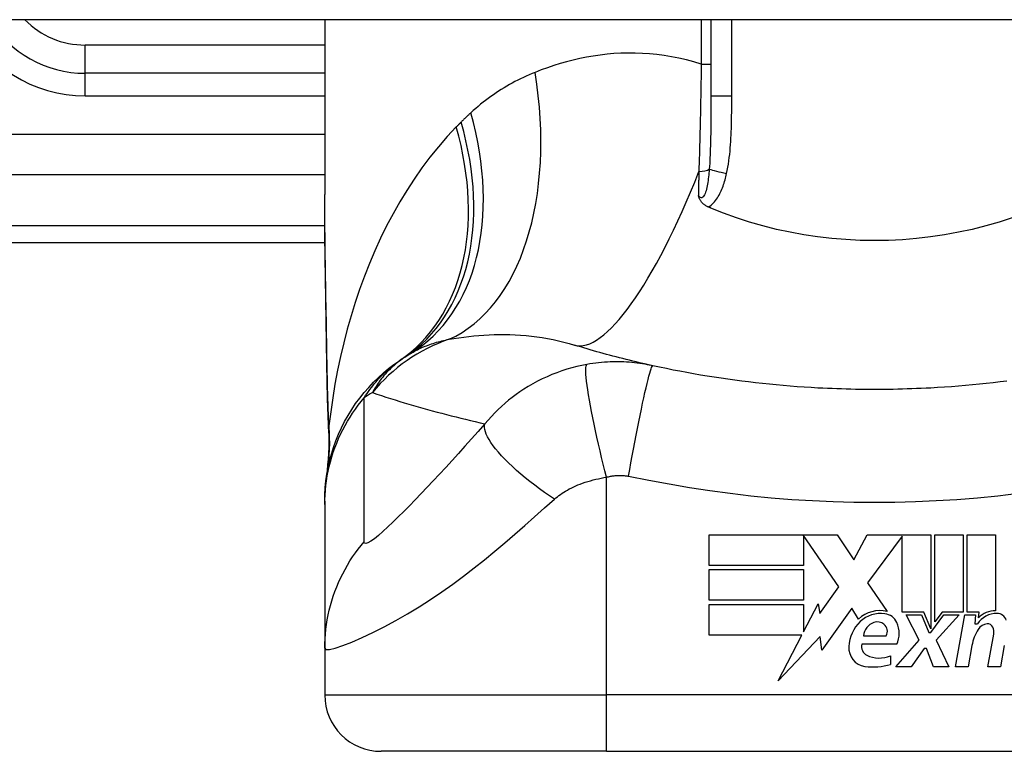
# Model space of a CAD drawing. Header units: inches. Extents: x 20 to 683, y 61 to 320.
# Tile 231 of 256: x 159.304 to 159.992, y 318.877 to 319.388. Entities that reach past the tile are written whole.
import ezdxf

# ---------------------------------------------------------------- set-up
doc = ezdxf.new("R2010")
doc.units = ezdxf.units.IN
doc.header["$MEASUREMENT"] = 0
doc.layers.add('Visible Edges(ANSI)', color=7, linetype='Continuous', lineweight=25)
doc.layers.add('Visible Tangent Edges(ANSI)', color=7, linetype='Continuous', lineweight=25)

msp = doc.modelspace()

# ---------------------------------------------------------------- linework, layer by layer
at = {"layer": 'Visible Edges(ANSI)'}
for p, q in [((164.05184, 319.38786), (92.44684, 319.38786)), ((159.51698, 319.38786), (159.51698, 319.26591)), ((159.78667, 319.38786), (159.78667, 319.33447)), ((159.51698, 319.35045), (159.34966, 319.35045)), ((159.15281, 319.23234), (159.51717, 319.23234)), ((159.51698, 319.05173), (159.51698, 319.04931)), ((159.51698, 319.04931), (159.51698, 318.94889)), ((159.78557, 319.02808), (159.87477, 319.02808)), ((159.78557, 319.00668), (159.78557, 319.02808)), ((159.85137, 319.02767), (159.85137, 319.00668)), ((159.87597, 318.99188), (159.85137, 319.02767)), ((159.87477, 319.02808), (159.88651, 319.01067)), ((159.88651, 319.01067), (159.89577, 319.02808)), ((159.89577, 319.02808), (159.94037, 319.02808)), ((159.92037, 319.02725), (159.89597, 318.99458)), ((159.92037, 318.97418), (159.92037, 319.02725)), ((159.94037, 319.02808), (159.94037, 318.9624)), ((159.94317, 318.96728), (159.94317, 319.02808)), ((159.94317, 319.02808), (159.96297, 319.02808)), ((159.96297, 319.02808), (159.96297, 318.97418)), ((159.96577, 318.97418), (159.96577, 319.02808)), ((159.96577, 319.02808), (159.98557, 319.02808)), ((159.98557, 319.02808), (159.98557, 318.97508)), ((159.85137, 319.00668), (159.78557, 319.00668)), ((159.78557, 318.98248), (159.78557, 319.00388)), ((159.78557, 319.00388), (159.85137, 319.00388)), ((159.85137, 319.00388), (159.85137, 318.98248)), ((159.86287, 318.97318), (159.87597, 318.99188)), ((159.89597, 318.99458), (159.90977, 318.97468)), ((159.85137, 318.98248), (159.78557, 318.98248)), ((159.78557, 318.97948), (159.85137, 318.97948)), ((159.78557, 318.95808), (159.78557, 318.97948)), ((159.85137, 318.96029), (159.86157, 318.97988)), ((159.85137, 318.97948), (159.85137, 318.96029)), ((159.86157, 318.97988), (159.86287, 318.97318)), ((159.88517, 318.97698), (159.86422, 318.94762)), ((159.88979, 318.96928), (159.88517, 318.97698)), ((159.93537, 318.97418), (159.92037, 318.97418)), ((159.93217, 318.95448), (159.92297, 318.97228)), ((159.92297, 318.97228), (159.93377, 318.97228)), ((159.93377, 318.97228), (159.93897, 318.96003)), ((159.94037, 318.9624), (159.93537, 318.97418)), ((159.94037, 318.96003), (159.94927, 318.97228)), ((159.94818, 318.97418), (159.94317, 318.96728)), ((159.96017, 318.97228), (159.94397, 318.9546)), ((159.96297, 318.97418), (159.94818, 318.97418)), ((159.94927, 318.97228), (159.96017, 318.97228)), ((159.95757, 318.93588), (159.96399, 318.97228)), ((159.96399, 318.97228), (159.97157, 318.97228)), ((159.97397, 318.97418), (159.96577, 318.97418)), ((159.97157, 318.97228), (159.97101, 318.96588)), ((159.97361, 318.97008), (159.97397, 318.97418)), ((159.97101, 318.96588), (159.97294, 318.96588)), ((159.85022, 318.95808), (159.78557, 318.95808)), ((159.83367, 318.92628), (159.85022, 318.95808)), ((159.86289, 318.95708), (159.83367, 318.92628)), ((159.86422, 318.94762), (159.86289, 318.95708)), ((159.89317, 318.95768), (159.90917, 318.95768)), ((159.93897, 318.96003), (159.94037, 318.96003)), ((159.98017, 318.93588), (159.98422, 318.95888)), ((159.91657, 318.95168), (159.89217, 318.95168)), ((159.91577, 318.93588), (159.93217, 318.95448)), ((159.94397, 318.9546), (159.95297, 318.93588)), ((159.96901, 318.95088), (159.96637, 318.93588)), ((159.99161, 318.95088), (159.98897, 318.93588)), ((159.51698, 318.94889), (159.51698, 318.91635)), ((159.91217, 318.94368), (159.91217, 318.93768)), ((159.93557, 318.94888), (159.92657, 318.93588)), ((159.93717, 318.94888), (159.93557, 318.94888)), ((159.94217, 318.93588), (159.93717, 318.94888)), ((159.92657, 318.93588), (159.91577, 318.93588)), ((159.95297, 318.93588), (159.94217, 318.93588)), ((159.96637, 318.93588), (159.95757, 318.93588)), ((159.98897, 318.93588), (159.98017, 318.93588)), ((159.71383, 318.87698), (159.55635, 318.87698)), ((159.71383, 318.87698), (160.08785, 318.87698))]:
    msp.add_line(p, q, dxfattribs=at)
at = {"layer": 'Visible Edges(ANSI)', "flags": 128}
for points in [[(159.51844, 319.14734), (159.51796, 319.17751), (159.51749, 319.2074), (159.51713, 319.2369), (159.51698, 319.26591)], [(159.78488, 319.25707), (159.78441, 319.25728), (159.78396, 319.2575), (159.78352, 319.25774), (159.78308, 319.25799), (159.78267, 319.25826), (159.78226, 319.25855), (159.78186, 319.25885), (159.78149, 319.25916), (159.78112, 319.25949), (159.78077, 319.25983), (159.78044, 319.26019), (159.78014, 319.26054), (159.77986, 319.26091), (159.7796, 319.26127), (159.77936, 319.26164), (159.77915, 319.26201), (159.77894, 319.26238), (159.77876, 319.26276), (159.77859, 319.26313), (159.77843, 319.26351), (159.77829, 319.26388), (159.77816, 319.26426), (159.77803, 319.26464), (159.77791, 319.26502)], [(159.78667, 319.25631), (159.78659, 319.25634), (159.78652, 319.25637), (159.78644, 319.2564), (159.78637, 319.25643), (159.7863, 319.25647), (159.78622, 319.2565), (159.78615, 319.25653), (159.78607, 319.25656), (159.786, 319.25659), (159.78592, 319.25662), (159.78585, 319.25666), (159.78577, 319.25669), (159.7857, 319.25672), (159.78562, 319.25675), (159.78555, 319.25678), (159.78547, 319.25681), (159.7854, 319.25685), (159.78533, 319.25688), (159.78525, 319.25691), (159.78518, 319.25694), (159.7851, 319.25697), (159.78503, 319.25701), (159.78495, 319.25704), (159.78488, 319.25707)], [(159.99709, 319.24947), (159.98791, 319.2465), (159.9786, 319.24382), (159.96916, 319.24145), (159.9596, 319.23938), (159.94992, 319.23762), (159.94016, 319.23618), (159.93035, 319.23505), (159.9205, 319.23425), (159.91063, 319.23377), (159.90073, 319.23361), (159.89083, 319.23378), (159.88092, 319.23427), (159.87104, 319.23508), (159.86125, 319.23621), (159.85154, 319.23765), (159.84193, 319.2394), (159.83242, 319.24147), (159.82302, 319.24383), (159.81374, 319.2465), (159.80458, 319.24947), (159.79555, 319.25274), (159.78667, 319.25631)], [(159.7461, 319.14621), (159.74374, 319.14673), (159.74139, 319.14726), (159.73904, 319.1478), (159.73671, 319.14834), (159.73437, 319.14889), (159.73205, 319.14945), (159.72973, 319.15001), (159.72742, 319.15059), (159.72511, 319.15116), (159.72282, 319.15175), (159.72052, 319.15234), (159.71824, 319.15294), (159.71596, 319.15355), (159.71369, 319.15416), (159.71142, 319.15478), (159.70917, 319.15541), (159.70692, 319.15604), (159.70467, 319.15669), (159.70243, 319.15733), (159.7002, 319.15799), (159.69798, 319.15865), (159.69576, 319.15931), (159.69355, 319.15999), (159.69134, 319.16067)], [(159.51698, 319.05173), (159.51708, 319.05638), (159.51735, 319.06106), (159.51782, 319.06576), (159.51848, 319.07048), (159.51934, 319.07519), (159.52039, 319.0799), (159.52164, 319.08458), (159.52309, 319.08923), (159.52474, 319.09383), (159.52658, 319.09837), (159.52861, 319.10284), (159.53083, 319.10722), (159.53322, 319.1115), (159.53579, 319.11568), (159.53853, 319.11974), (159.54143, 319.12368), (159.54447, 319.12748), (159.54765, 319.13113), (159.55097, 319.13464), (159.5544, 319.13798), (159.55795, 319.14117), (159.56159, 319.14418), (159.56531, 319.14702), (159.56911, 319.14969)], [(159.51979, 319.09923), (159.51895, 319.12303), (159.51844, 319.14734)], [(159.86148, 319.13067), (159.85662, 319.13095), (159.85176, 319.13126), (159.84691, 319.1316), (159.84205, 319.13197), (159.8372, 319.13237), (159.83236, 319.13281), (159.82751, 319.13328), (159.82268, 319.13378), (159.81784, 319.13431), (159.81301, 319.13488), (159.80819, 319.13548), (159.80337, 319.13611), (159.79856, 319.13677), (159.79375, 319.13747), (159.78895, 319.13819), (159.78416, 319.13896), (159.77937, 319.13975), (159.77459, 319.14057), (159.76982, 319.14143), (159.76506, 319.14232), (159.7603, 319.14324), (159.75556, 319.1442), (159.75082, 319.14519), (159.7461, 319.14621)], [(159.9402, 319.13067), (159.93692, 319.13051), (159.93365, 319.13035), (159.93037, 319.13021), (159.92709, 319.13009), (159.92381, 319.12998), (159.92053, 319.12989), (159.91725, 319.12981), (159.91397, 319.12974), (159.91069, 319.12969), (159.90741, 319.12965), (159.90412, 319.12963), (159.90084, 319.12962), (159.89756, 319.12963), (159.89428, 319.12965), (159.891, 319.12969), (159.88772, 319.12974), (159.88443, 319.12981), (159.88115, 319.12989), (159.87787, 319.12998), (159.87459, 319.13009), (159.87132, 319.13021), (159.86804, 319.13035), (159.86476, 319.13051), (159.86148, 319.13067)], [(159.99349, 319.13548), (159.98867, 319.13488), (159.98384, 319.13431), (159.97901, 319.13378), (159.97417, 319.13328), (159.96933, 319.13281), (159.96448, 319.13237), (159.95963, 319.13197), (159.95478, 319.1316), (159.94992, 319.13126), (159.94506, 319.13095), (159.9402, 319.13067)], [(159.51979, 319.09923), (159.51974, 319.08406), (159.51824, 319.06894)]]:
    msp.add_lwpolyline(points, dxfattribs=at)
at = {"layer": 'Visible Edges(ANSI)'}
for centre, radius, start, end in [((159.34966, 319.42919), 0.07874, 211.66151, 270), ((159.90084, 318.65718), 0.59381, 123.52082, 123.96213), ((159.63814, 319.05377), 0.11811, 121.30007, 123.52082), ((159.90485, 318.95324), 0.022, 77.07905, 133.17854), ((159.90485, 318.95324), 0.01992, 80.40854, 134.16843), ((159.9073, 318.96278), 0.01013, 23.84447, 85.08017), ((159.98642, 318.95726), 0.016, 89.47765, 147.41137), ((159.98523, 318.95909), 0.016, 88.79525, 136.5849), ((159.98651, 318.96651), 0.00676, 16.9928, 89.47765), ((159.90946, 318.94849), 0.02654, 134.16843, 176.56465), ((159.90428, 318.95632), 0.0112, 109.37968, 172.99755), ((159.90299, 318.96), 0.0073, 51.16516, 109.37968), ((159.90358, 318.96072), 0.00637, 331.45471, 51.16516), ((159.89937, 318.95928), 0.0188, 336.15553, 23.84447), ((159.98046, 318.95761), 0.0084, 96.03001, 147.59924), ((159.98, 318.96198), 0.004, 23.55712, 96.03001), ((159.99954, 318.9455), 0.031, 147.59924, 170), ((159.97615, 318.96031), 0.0082, 350, 23.55712), ((159.8961, 318.94929), 0.01315, 176.56465, 261.56052), ((159.89831, 318.94987), 0.0064, 163.52609, 244.67838), ((159.90432, 318.96258), 0.02046, 244.67838, 292.56091), ((159.90011, 318.97632), 0.04048, 261.56052, 287.33425), ((159.55635, 318.91635), 0.03937, 180, 270)]:
    msp.add_arc(centre, radius, start, end, dxfattribs=at)
at = {"layer": 'Visible Tangent Edges(ANSI)'}
for p, q in [((159.77993, 319.38786), (159.77993, 319.35691)), ((159.80125, 319.33447), (159.80125, 319.38786)), ((159.34966, 319.35045), (159.34966, 319.37014)), ((159.51698, 319.37014), (159.34966, 319.37014)), ((159.77993, 319.35691), (159.78667, 319.35691)), ((159.34966, 319.3347), (159.34966, 319.35045)), ((159.34966, 319.3347), (159.51698, 319.3347)), ((159.80125, 319.33447), (159.78667, 319.33447)), ((159.51698, 319.3077), (158.92689, 319.3077)), ((158.97292, 319.27987), (159.51698, 319.27987)), ((159.51707, 319.24387), (159.15281, 319.24387)), ((159.71383, 318.91635), (159.71383, 319.06843)), ((159.51698, 318.91635), (159.71383, 318.91635)), ((160.08785, 318.91635), (159.71383, 318.91635)), ((159.71383, 318.87698), (159.71383, 318.91635))]:
    msp.add_line(p, q, dxfattribs=at)
at = {"layer": 'Visible Tangent Edges(ANSI)', "flags": 128}
for points in [[(159.77993, 319.35691), (159.77474, 319.35846), (159.76956, 319.35982), (159.76438, 319.36101), (159.75921, 319.36202), (159.75407, 319.36286), (159.74895, 319.36352), (159.74386, 319.36401), (159.73881, 319.36435), (159.73379, 319.36452), (159.72881, 319.36454), (159.72387, 319.36441), (159.71897, 319.36414), (159.71411, 319.36372), (159.70929, 319.36317), (159.70452, 319.36249), (159.69979, 319.36168), (159.69511, 319.36074), (159.69047, 319.35969), (159.68589, 319.35852), (159.68136, 319.35724), (159.67689, 319.35585), (159.67247, 319.35436), (159.66812, 319.35278), (159.66383, 319.3511)], [(159.77993, 319.35691), (159.77988, 319.3537), (159.77984, 319.35049), (159.77979, 319.34729), (159.77974, 319.34408), (159.77969, 319.34088), (159.77963, 319.33768), (159.77958, 319.33449), (159.77952, 319.33131), (159.77946, 319.32813), (159.7794, 319.32496), (159.77933, 319.3218), (159.77926, 319.31865), (159.77919, 319.31551), (159.77912, 319.31239), (159.77904, 319.30927), (159.77897, 319.30616), (159.77888, 319.30306), (159.7788, 319.29998), (159.77872, 319.29691), (159.77863, 319.29385), (159.77854, 319.2908), (159.77845, 319.28777), (159.77835, 319.28476), (159.77825, 319.28176)], [(159.66383, 319.3511), (159.66179, 319.35026), (159.65976, 319.34939), (159.65775, 319.34849), (159.65575, 319.34756), (159.65377, 319.3466), (159.6518, 319.34562), (159.64984, 319.34461), (159.6479, 319.34357), (159.64598, 319.3425), (159.64407, 319.3414), (159.64218, 319.34027), (159.6403, 319.33912), (159.63844, 319.33793), (159.63659, 319.33671), (159.63476, 319.33547), (159.63294, 319.33419), (159.63115, 319.33289), (159.62936, 319.33155), (159.6276, 319.33018), (159.62585, 319.32878), (159.62412, 319.32736), (159.62241, 319.3259), (159.62071, 319.32441), (159.61903, 319.32289)], [(159.78667, 319.33447), (159.78667, 319.33223), (159.78667, 319.33), (159.78666, 319.32778), (159.78666, 319.32556), (159.78665, 319.32335), (159.78665, 319.32115), (159.78663, 319.31896), (159.78662, 319.31678), (159.7866, 319.31461), (159.78658, 319.31244), (159.78656, 319.31029), (159.78653, 319.30815), (159.78649, 319.30602), (159.78645, 319.3039), (159.7864, 319.3018), (159.78635, 319.2997), (159.78628, 319.29762), (159.78621, 319.29556), (159.78613, 319.29351), (159.78604, 319.29147), (159.78594, 319.28946), (159.78582, 319.28747), (159.78569, 319.28549), (159.78555, 319.28354)], [(159.79769, 319.2804), (159.79815, 319.28262), (159.79856, 319.28484), (159.79893, 319.28707), (159.79926, 319.28931), (159.79955, 319.29156), (159.7998, 319.29381), (159.80003, 319.29606), (159.80023, 319.29832), (159.8004, 319.30057), (159.80055, 319.30283), (159.80069, 319.30509), (159.8008, 319.30735), (159.80089, 319.30961), (159.80097, 319.31187), (159.80104, 319.31413), (159.80109, 319.31638), (159.80114, 319.31864), (159.80117, 319.3209), (159.8012, 319.32316), (159.80122, 319.32542), (159.80123, 319.32769), (159.80124, 319.32995), (159.80125, 319.33221), (159.80125, 319.33447)], [(159.61903, 319.32289), (159.61874, 319.32262), (159.61845, 319.32236), (159.61817, 319.32209), (159.61788, 319.32182), (159.61759, 319.32155), (159.6173, 319.32128), (159.61702, 319.32101), (159.61673, 319.32074), (159.61645, 319.32047), (159.61616, 319.3202), (159.61588, 319.31993), (159.61559, 319.31966), (159.61531, 319.31938), (159.61503, 319.31911), (159.61474, 319.31884), (159.61446, 319.31856), (159.61418, 319.31829), (159.6139, 319.31801), (159.61362, 319.31774), (159.61334, 319.31746), (159.61306, 319.31718), (159.61278, 319.3169), (159.6125, 319.31663), (159.61222, 319.31635)], [(159.61222, 319.31635), (159.61208, 319.31621), (159.61194, 319.31606), (159.6118, 319.31592), (159.61166, 319.31578), (159.61152, 319.31564), (159.61138, 319.3155), (159.61124, 319.31536), (159.6111, 319.31522), (159.61096, 319.31508), (159.61082, 319.31494), (159.61068, 319.3148), (159.61054, 319.31466), (159.6104, 319.31451), (159.61026, 319.31437), (159.61012, 319.31423), (159.60998, 319.31409), (159.60984, 319.31395), (159.6097, 319.31381), (159.60956, 319.31367), (159.60943, 319.31353), (159.60929, 319.31339), (159.60915, 319.31325), (159.60901, 319.3131), (159.60887, 319.31296)], [(159.60887, 319.31296), (159.60249, 319.30619), (159.59635, 319.29916), (159.59046, 319.29187), (159.58481, 319.28434), (159.57941, 319.27661), (159.57424, 319.26867), (159.56933, 319.26056), (159.56465, 319.25229), (159.5602, 319.24386), (159.55598, 319.23527), (159.55199, 319.22654), (159.54822, 319.21767), (159.54467, 319.20867), (159.54134, 319.19957), (159.53823, 319.19035), (159.53534, 319.18104), (159.53266, 319.17165), (159.5302, 319.16218), (159.52796, 319.15264), (159.52593, 319.14305), (159.52411, 319.13341), (159.5225, 319.12373), (159.5211, 319.11402), (159.5199, 319.1043)], [(159.78555, 319.28354), (159.78543, 319.28216), (159.78531, 319.28079), (159.78517, 319.27943), (159.78502, 319.27808), (159.78486, 319.27676), (159.78468, 319.27546), (159.78449, 319.27418), (159.78429, 319.27294), (159.78407, 319.27174), (159.78382, 319.27057), (159.78356, 319.26945), (159.78327, 319.26838), (159.78295, 319.26737), (159.78261, 319.26643), (159.78223, 319.26558), (159.78182, 319.26485), (159.78137, 319.26426), (159.7809, 319.26382), (159.78041, 319.26356), (159.7799, 319.26349), (159.77939, 319.26362), (159.77888, 319.26394), (159.77838, 319.26441), (159.77791, 319.26502)], [(159.77825, 319.28176), (159.77824, 319.28106), (159.77822, 319.28035), (159.77821, 319.27965), (159.77819, 319.27895), (159.77818, 319.27824), (159.77817, 319.27754), (159.77815, 319.27684), (159.77814, 319.27614), (159.77812, 319.27544), (159.77811, 319.27474), (159.77809, 319.27404), (159.77808, 319.27334), (159.77807, 319.27264), (159.77805, 319.27194), (159.77804, 319.27125), (159.77802, 319.27055), (159.77801, 319.26986), (159.778, 319.26916), (159.77798, 319.26847), (159.77797, 319.26778), (159.77795, 319.26709), (159.77794, 319.2664), (159.77792, 319.26571), (159.77791, 319.26502)], [(159.78488, 319.25707), (159.78585, 319.25767), (159.78676, 319.25834), (159.78763, 319.25908), (159.78845, 319.25987), (159.78922, 319.26072), (159.78995, 319.2616), (159.79063, 319.26251), (159.79127, 319.26345), (159.79187, 319.26441), (159.79243, 319.26539), (159.79296, 319.26639), (159.79346, 319.26741), (159.79394, 319.26844), (159.79439, 319.26949), (159.79481, 319.27055), (159.79521, 319.27162), (159.79558, 319.2727), (159.79594, 319.27379), (159.79628, 319.27488), (159.7966, 319.27598), (159.7969, 319.27709), (159.79718, 319.27819), (159.79744, 319.2793), (159.79769, 319.2804)], [(159.51861, 319.14792), (159.51852, 319.15295), (159.51844, 319.15798), (159.51835, 319.16299), (159.51826, 319.168), (159.51817, 319.173), (159.51808, 319.17799), (159.51799, 319.18297), (159.5179, 319.18794), (159.51781, 319.1929), (159.51772, 319.19785), (159.51764, 319.20279), (159.51756, 319.20772), (159.51748, 319.21264), (159.5174, 319.21755), (159.51733, 319.22244), (159.51727, 319.22733), (159.51721, 319.2322), (159.51715, 319.23706), (159.5171, 319.2419), (159.51706, 319.24673), (159.51703, 319.25155), (159.517, 319.25635), (159.51699, 319.26114), (159.51698, 319.26591)], [(159.57678, 319.15469), (159.57774, 319.15526), (159.5787, 319.15581), (159.57969, 319.15636), (159.58069, 319.15689), (159.5817, 319.1574), (159.58273, 319.15791), (159.58377, 319.1584), (159.58483, 319.15887), (159.58591, 319.15934), (159.587, 319.15979), (159.5881, 319.16022), (159.58922, 319.16065), (159.59036, 319.16106), (159.59151, 319.16145), (159.59267, 319.16184), (159.59385, 319.16221), (159.59504, 319.16257), (159.59626, 319.16291), (159.59748, 319.16325), (159.59872, 319.16357), (159.59998, 319.16387), (159.60125, 319.16417), (159.60253, 319.16445), (159.60383, 319.16472)], [(159.60383, 319.16472), (159.60718, 319.16528), (159.61058, 319.1658), (159.61401, 319.16627), (159.61749, 319.1667), (159.62099, 319.16707), (159.62453, 319.16738), (159.6281, 319.16763), (159.6317, 319.16783), (159.63533, 319.16796), (159.63898, 319.16802), (159.64265, 319.16802), (159.64634, 319.16795), (159.65006, 319.1678), (159.65379, 319.16757), (159.65754, 319.16727), (159.66131, 319.16689), (159.66509, 319.16642), (159.66887, 319.16587), (159.67265, 319.16523), (159.67643, 319.1645), (159.68019, 319.16368), (159.68393, 319.16277), (159.68765, 319.16176), (159.69134, 319.16067)], [(159.54455, 319.12387), (159.54554, 319.12538), (159.54653, 319.12684), (159.54753, 319.12826), (159.54853, 319.12963), (159.54953, 319.13096), (159.55054, 319.13225), (159.55155, 319.1335), (159.55256, 319.13471), (159.55358, 319.13589), (159.5546, 319.13703), (159.55562, 319.13813), (159.55664, 319.1392), (159.55766, 319.14024), (159.55869, 319.14124), (159.55972, 319.14221), (159.56075, 319.14316), (159.56178, 319.14407), (159.56282, 319.14495), (159.56386, 319.14581), (159.5649, 319.14664), (159.56595, 319.14744), (159.567, 319.14822), (159.56806, 319.14897), (159.56911, 319.14969)], [(159.57292, 319.15224), (159.57155, 319.15131), (159.57023, 319.15037), (159.56895, 319.14942), (159.56772, 319.14845), (159.56653, 319.14748), (159.56538, 319.14649), (159.56426, 319.14549), (159.56319, 319.14449), (159.56215, 319.14347), (159.56114, 319.14245), (159.56017, 319.14141), (159.55923, 319.14037), (159.55832, 319.13933), (159.55745, 319.13828), (159.5566, 319.13722), (159.55578, 319.13615), (159.55499, 319.13508), (159.55423, 319.134), (159.5535, 319.13292), (159.55279, 319.13183), (159.55211, 319.13074), (159.55146, 319.12964), (159.55083, 319.12854), (159.55022, 319.12744)], [(159.51844, 319.14734), (159.51844, 319.14736), (159.51845, 319.14739), (159.51845, 319.14741), (159.51845, 319.14744), (159.51845, 319.14746), (159.51845, 319.14749), (159.51846, 319.14751), (159.51846, 319.14753), (159.51847, 319.14756), (159.51847, 319.14758), (159.51848, 319.14761), (159.51848, 319.14763), (159.51849, 319.14766), (159.5185, 319.14768), (159.51851, 319.14771), (159.51852, 319.14773), (159.51853, 319.14775), (159.51853, 319.14778), (159.51855, 319.1478), (159.51856, 319.14783), (159.51857, 319.14785), (159.51858, 319.14788), (159.51859, 319.1479), (159.51861, 319.14792)], [(159.5199, 319.1043), (159.51982, 319.10608), (159.51974, 319.10786), (159.51967, 319.10964), (159.5196, 319.11143), (159.51953, 319.11323), (159.51946, 319.11503), (159.51939, 319.11683), (159.51933, 319.11863), (159.51927, 319.12044), (159.51921, 319.12225), (159.51916, 319.12407), (159.5191, 319.12589), (159.51905, 319.12771), (159.519, 319.12953), (159.51895, 319.13136), (159.51891, 319.13319), (159.51886, 319.13502), (159.51882, 319.13686), (159.51878, 319.1387), (159.51874, 319.14054), (159.51871, 319.14238), (159.51867, 319.14423), (159.51864, 319.14607), (159.51861, 319.14792)], [(159.7001, 319.14713), (159.69656, 319.14645), (159.69303, 319.14566), (159.68951, 319.14475), (159.686, 319.14374), (159.68251, 319.14261), (159.67905, 319.14137), (159.67563, 319.14003), (159.67223, 319.13858), (159.66889, 319.13702), (159.6656, 319.13537), (159.66229, 319.13357), (159.659, 319.13165), (159.65596, 319.12975), (159.6532, 319.12791), (159.65055, 319.12604), (159.64795, 319.1241), (159.64541, 319.12208), (159.64291, 319.11999), (159.64045, 319.11782), (159.63804, 319.11557), (159.63567, 319.11324), (159.63335, 319.11081), (159.63108, 319.1083), (159.62885, 319.1057)], [(159.71383, 319.06843), (159.71267, 319.07292), (159.71151, 319.07751), (159.71036, 319.08216), (159.70923, 319.08685), (159.70812, 319.09155), (159.70705, 319.09624), (159.70602, 319.10088), (159.70504, 319.10544), (159.70411, 319.10989), (159.70326, 319.11419), (159.70247, 319.11832), (159.70177, 319.12224), (159.70114, 319.12593), (159.70061, 319.12936), (159.70016, 319.13251), (159.69981, 319.13537), (159.69955, 319.13793), (159.69938, 319.14017), (159.6993, 319.14209), (159.69931, 319.1437), (159.69939, 319.145), (159.69956, 319.146), (159.69979, 319.14671), (159.7001, 319.14713)], [(159.7461, 319.14621), (159.7443, 319.14659), (159.74249, 319.14694), (159.74067, 319.14727), (159.73885, 319.14756), (159.73701, 319.14783), (159.73518, 319.14807), (159.73333, 319.14828), (159.73148, 319.14847), (159.72962, 319.14862), (159.72776, 319.14875), (159.72591, 319.14884), (159.72404, 319.14891), (159.72215, 319.14895), (159.72024, 319.14895), (159.71832, 319.14893), (159.71638, 319.14887), (159.71439, 319.14878), (159.71234, 319.14865), (159.71029, 319.14849), (159.70828, 319.14829), (159.70627, 319.14806), (159.70423, 319.14779), (159.70217, 319.14748), (159.7001, 319.14713)], [(159.72917, 319.06909), (159.72999, 319.07372), (159.73084, 319.07845), (159.73171, 319.08323), (159.73261, 319.08805), (159.73352, 319.09288), (159.73444, 319.09768), (159.73536, 319.10241), (159.73628, 319.10705), (159.73719, 319.11155), (159.73809, 319.11588), (159.73896, 319.12001), (159.7398, 319.12391), (159.74061, 319.12753), (159.74138, 319.13087), (159.7421, 319.1339), (159.74277, 319.13661), (159.74339, 319.13898), (159.74395, 319.141), (159.74445, 319.14268), (159.7449, 319.14403), (159.74528, 319.14504), (159.74561, 319.14573), (159.74588, 319.14611), (159.7461, 319.14621)], [(159.51698, 319.04931), (159.51703, 319.05262), (159.51718, 319.05595), (159.51742, 319.05928), (159.51776, 319.06262), (159.5182, 319.06596), (159.51875, 319.0693), (159.51939, 319.07262), (159.52013, 319.07594), (159.52097, 319.07923), (159.52191, 319.08251), (159.52295, 319.08576), (159.52409, 319.08897), (159.52532, 319.09216), (159.52665, 319.09531), (159.52807, 319.09841), (159.52957, 319.10147), (159.53117, 319.10448), (159.53285, 319.10743), (159.53461, 319.11033), (159.53645, 319.11317), (159.53837, 319.11594), (159.54036, 319.11865), (159.54243, 319.1213), (159.54455, 319.12387)], [(159.54452, 319.02335), (159.54455, 319.02756), (159.54455, 319.03175), (159.54455, 319.03595), (159.54455, 319.04013), (159.54455, 319.04432), (159.54455, 319.0485), (159.54455, 319.05269), (159.54455, 319.05687), (159.54455, 319.06106), (159.54455, 319.06525), (159.54455, 319.06943), (159.54455, 319.07362), (159.54455, 319.0778), (159.54455, 319.08199), (159.54455, 319.08617), (159.54455, 319.09036), (159.54455, 319.09454), (159.54455, 319.09873), (159.54455, 319.10292), (159.54455, 319.1071), (159.54455, 319.11128), (159.54455, 319.11547), (159.54455, 319.11967), (159.54455, 319.12387)], [(159.55022, 319.12744), (159.55338, 319.12639), (159.55655, 319.12535), (159.55973, 319.12433), (159.56292, 319.12332), (159.56612, 319.12232), (159.56933, 319.12133), (159.57255, 319.12035), (159.57578, 319.11939), (159.57902, 319.11844), (159.58227, 319.1175), (159.58553, 319.11658), (159.5888, 319.11567), (159.59208, 319.11477), (159.59537, 319.11388), (159.59867, 319.113), (159.60198, 319.11214), (159.60531, 319.11129), (159.60864, 319.11045), (159.61198, 319.10963), (159.61533, 319.10882), (159.6187, 319.10802), (159.62207, 319.10723), (159.62546, 319.10646), (159.62885, 319.1057)], [(159.51981, 319.10132), (159.5198, 319.10123), (159.5198, 319.10115), (159.51979, 319.10106), (159.51979, 319.10097), (159.51978, 319.10089), (159.51978, 319.1008), (159.51978, 319.10071), (159.51977, 319.10063), (159.51977, 319.10054), (159.51977, 319.10045), (159.51977, 319.10037), (159.51977, 319.10028), (159.51977, 319.10019), (159.51977, 319.10011), (159.51977, 319.10002), (159.51977, 319.09993), (159.51977, 319.09984), (159.51977, 319.09976), (159.51977, 319.09967), (159.51977, 319.09958), (159.51978, 319.09949), (159.51978, 319.09941), (159.51978, 319.09932), (159.51979, 319.09923)], [(159.5199, 319.1043), (159.5199, 319.10412), (159.5199, 319.10395), (159.51989, 319.10378), (159.51989, 319.10362), (159.51988, 319.10346), (159.51988, 319.10331), (159.51988, 319.10316), (159.51987, 319.10301), (159.51987, 319.10287), (159.51986, 319.10273), (159.51986, 319.1026), (159.51986, 319.10247), (159.51985, 319.10235), (159.51985, 319.10223), (159.51984, 319.10212), (159.51984, 319.10201), (159.51984, 319.1019), (159.51983, 319.1018), (159.51983, 319.10171), (159.51982, 319.10162), (159.51982, 319.10154), (159.51982, 319.10146), (159.51981, 319.10139), (159.51981, 319.10132)], [(159.62885, 319.1057), (159.62418, 319.10039), (159.6195, 319.09512), (159.6149, 319.08998), (159.61037, 319.08496), (159.6059, 319.08004), (159.60146, 319.0752), (159.59708, 319.07046), (159.59276, 319.06583), (159.58849, 319.06131), (159.5843, 319.0569), (159.58018, 319.05262), (159.57613, 319.04847), (159.57218, 319.04447), (159.56833, 319.04064), (159.5646, 319.03701), (159.56102, 319.03362), (159.55762, 319.03051), (159.55447, 319.02776), (159.55162, 319.02545), (159.54914, 319.02366), (159.54712, 319.02249), (159.54565, 319.02203), (159.54477, 319.02231), (159.54452, 319.02335)], [(159.67737, 319.05302), (159.67389, 319.05538), (159.67042, 319.0578), (159.66698, 319.06027), (159.66359, 319.0628), (159.66027, 319.06536), (159.65703, 319.06795), (159.6539, 319.07056), (159.65088, 319.07316), (159.64801, 319.07576), (159.64529, 319.07833), (159.64275, 319.08087), (159.64039, 319.08336), (159.63822, 319.08578), (159.63627, 319.08813), (159.63453, 319.0904), (159.63301, 319.09257), (159.63172, 319.09463), (159.63066, 319.09659), (159.62982, 319.09842), (159.6292, 319.10014), (159.62881, 319.10172), (159.62862, 319.10318), (159.62864, 319.10451), (159.62885, 319.1057)], [(159.67737, 319.05302), (159.67838, 319.05389), (159.67942, 319.05475), (159.6805, 319.05558), (159.68161, 319.05639), (159.68276, 319.05718), (159.68395, 319.05795), (159.68516, 319.0587), (159.68641, 319.05944), (159.6877, 319.06015), (159.68902, 319.06084), (159.69042, 319.06152), (159.69197, 319.06223), (159.69367, 319.06294), (159.69539, 319.06362), (159.69711, 319.06425), (159.69887, 319.06486), (159.70066, 319.06543), (159.70249, 319.06596), (159.70433, 319.06647), (159.7062, 319.06693), (159.70809, 319.06736), (159.71, 319.06776), (159.71191, 319.06811), (159.71383, 319.06843)], [(159.71383, 319.06843), (159.71451, 319.0686), (159.71518, 319.06875), (159.71584, 319.06889), (159.7165, 319.06902), (159.71716, 319.06914), (159.71783, 319.06924), (159.71851, 319.06933), (159.71917, 319.06941), (159.71981, 319.06947), (159.72045, 319.06952), (159.72109, 319.06956), (159.72172, 319.06959), (159.72234, 319.06961), (159.72297, 319.06962), (159.72359, 319.06962), (159.72422, 319.0696), (159.72484, 319.06958), (159.72546, 319.06954), (159.72609, 319.06949), (159.72671, 319.06943), (159.72732, 319.06937), (159.72794, 319.06928), (159.72855, 319.06919), (159.72917, 319.06909)], [(159.72917, 319.06909), (159.74331, 319.06634), (159.75747, 319.06365), (159.77167, 319.06121), (159.78592, 319.05904), (159.80021, 319.05712), (159.81452, 319.05546), (159.82887, 319.05406), (159.84324, 319.05292), (159.85762, 319.05203), (159.87202, 319.05139), (159.88643, 319.05101), (159.90084, 319.05088), (159.91526, 319.05101), (159.92966, 319.05139), (159.94406, 319.05203), (159.95845, 319.05292), (159.97282, 319.05406), (159.98716, 319.05546), (160.00148, 319.05712)], [(159.51698, 318.94889), (159.51781, 318.94806), (159.52029, 318.94813), (159.52428, 318.94906), (159.52958, 318.9508), (159.53593, 318.95326), (159.54303, 318.95634), (159.55064, 318.95993), (159.55857, 318.96395), (159.56665, 318.96832), (159.57477, 318.97298), (159.58285, 318.97788), (159.59084, 318.983), (159.59869, 318.98828), (159.60641, 318.99372), (159.61397, 318.99929), (159.62138, 319.00498), (159.62866, 319.01076), (159.63582, 319.01663), (159.64286, 319.02257), (159.64981, 319.02856), (159.65669, 319.0346), (159.66357, 319.04071), (159.6705, 319.04688), (159.67737, 319.05302)], [(159.51698, 318.94889), (159.51703, 318.9522), (159.51718, 318.95553), (159.51742, 318.95887), (159.51776, 318.96221), (159.5182, 318.96555), (159.51875, 318.96888), (159.51939, 318.97221), (159.52013, 318.97552), (159.52097, 318.97881), (159.52191, 318.98209), (159.52295, 318.98533), (159.52408, 318.98855), (159.52531, 318.99173), (159.52664, 318.99487), (159.52805, 318.99797), (159.52956, 319.00102), (159.53115, 319.00403), (159.53283, 319.00697), (159.53459, 319.00987), (159.53643, 319.0127), (159.53835, 319.01546), (159.54034, 319.01816), (159.5424, 319.02079), (159.54452, 319.02335)]]:
    msp.add_lwpolyline(points, dxfattribs=at)
at = {"layer": 'Visible Tangent Edges(ANSI)'}
for centre, radius, start, end in [((159.34966, 319.42919), 0.09449, 205.93917, 270), ((159.34966, 319.42919), 0.05906, 224.41631, 270), ((159.78012, 318.75659), 0.43633, 121.79568, 122.67565)]:
    msp.add_arc(centre, radius, start, end, dxfattribs=at)
for centre, major_axis, ratio, start_param, end_param in [((159.54228, 319.3511), (0.05083, -0.19017), 0.604241, 0.09545, 1.410679), ((159.47451, 319.32289), (0.10227, -0.1682), 0.678602, 0, 1.179478), ((159.46421, 319.31635), (0.10871, -0.16411), 0.689059, 0, 1.142601), ((159.45914, 319.31296), (0.10997, -0.16327), 0.696909, 0, 1.131926), ((159.74973, 319.34866), (-0.05839, -0.18799), 0.249251, 0, 1.285379), ((159.77683, 319.28511), (0.00984, 0), 0.343453, 4.857789, 5.800686), ((159.80298, 319.2804), (-0.01927, 0.00402), 0.056853, 0.451678, 1.304606), ((159.64076, 319.05289), (-0.03746, -0.11201), 0.992002, 3.787137, 4.348938), ((159.32349, 319.09761), (0.19475, -0.02867), 0.91694, 0, 0.179726), ((159.32455, 319.1043), (0.19409, -0.03285), 0.802573, 0, 0.207855)]:
    msp.add_ellipse(centre, major_axis=major_axis, ratio=ratio, start_param=start_param, end_param=end_param, dxfattribs=at)

doc.saveas('drawing.dxf')
